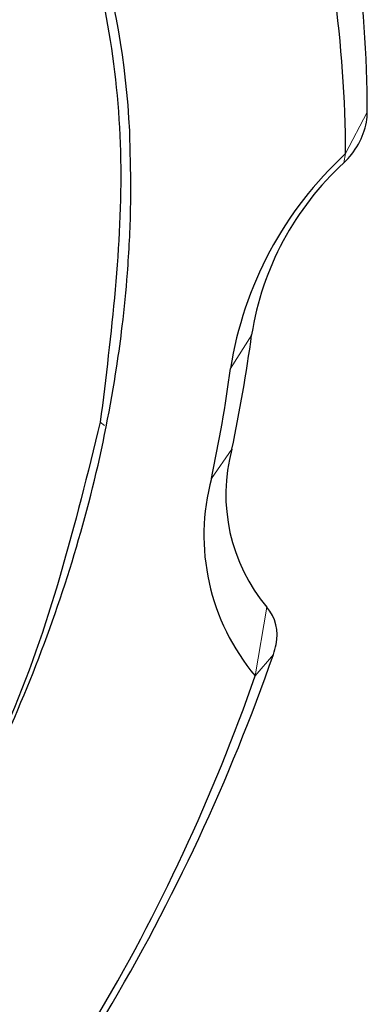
# Model space of a CAD drawing. Header units: millimetres. Extents: x 5 to 418, y 2 to 292.
# Tile 18 of 43: x 147.8 to 150.71, y 26.06 to 34.29. Entities that reach past the tile are written whole.
import ezdxf

# ---------------------------------------------------------------- set-up
doc = ezdxf.new("R2010")
doc.units = ezdxf.units.MM

msp = doc.modelspace()

# ---------------------------------------------------------------- linework, layer by layer
at = {"color": 7, "linetype": 'Continuous', "lineweight": 18}
for p, q in [((150.7111, 33.5161), (150.5296, 33.1695)), ((150.5143, 33.093), (150.5296, 33.1695)), ((149.7436, 31.6559), (149.5662, 31.3732)), ((148.477, 30.9257), (148.5113, 30.896)), ((149.5777, 30.6987), (149.407, 30.4541)), ((149.8707, 29.3778), (149.7731, 28.8029)), ((149.9256, 28.9822), (149.7731, 28.8029))]:
    msp.add_line(p, q, dxfattribs=at)
at = {"color": 7, "linetype": 'Continuous', "lineweight": 25}
for centre, radius, start, end in [((142.0004, 33.0314), 6.7307, 2.80253, 59.86426), ((140.2952, 33.49), 10.4159, 0.1435, 15.80378), ((140.4981, 33.1444), 10.0315, 0.1435, 15.80378), ((150.2457, 33.5137), 0.4654, 350.04031, 0.28818), ((150.0908, 33.5523), 0.6247, 312.68182, 349.01709), ((152.6222, 30.8907), 3.0938, 132.5596, 171.02813), ((152.1883, 31.2699), 2.4751, 132.5596, 171.02813), ((137.2431, 33.3286), 12.6118, 347.96408, 352.37864), ((137.5638, 32.9792), 12.1094, 347.96408, 352.37864), ((150.9885, 30.3186), 1.4611, 164.92225, 220.08639), ((151.1704, 29.979), 1.8263, 164.92225, 220.08639), ((149.5973, 29.1451), 0.3589, 347.3729, 40.40322), ((149.4172, 29.1596), 0.5385, 340.7677, 350.06527), ((134.2595, 34.4547), 16.5945, 329.27193, 340.74461), ((134.6851, 34.0735), 15.9821, 329.27193, 340.74461)]:
    msp.add_arc(centre, radius, start, end, dxfattribs=at)
for points, knots in [([(146.4027, 38.1018), (146.4883, 38.0415), (146.9992, 37.6819), (147.6806, 36.7063), (148.4093, 35.1224), (148.7532, 33.1621), (148.5685, 31.6665), (148.477, 30.9257)], [0, 0, 0, 0, 0.043551, 0.259904, 0.480924, 0.7429, 1, 1, 1, 1]), ([(136.5118, 20.6234), (136.5857, 20.6182), (136.7373, 20.6075), (136.9731, 20.6001), (137.2222, 20.5997), (137.4845, 20.6079), (137.8727, 20.6332), (138.3913, 20.6947), (139.1724, 20.8446), (140.2512, 21.1545), (141.5811, 21.7288), (142.8878, 22.519), (144.0523, 23.4161), (145.0905, 24.4018), (146.2231, 25.7255), (147.1058, 27.0817), (147.7463, 28.3886), (148.1346, 29.3824), (148.431, 30.3857), (148.5867, 31.1681), (148.6675, 31.7648), (148.7106, 32.2074), (148.7395, 32.7544), (148.7289, 33.1464), (148.7231, 33.3604)], [0, 0, 0, 0, 0.0130617, 0.0267873, 0.0411647, 0.0561802, 0.0718319, 0.1073044, 0.1435379, 0.2021734, 0.2861674, 0.3655602, 0.4287333, 0.5001826, 0.5713536, 0.6784303, 0.732454, 0.7855064, 0.8380943, 0.8923504, 0.9104303, 0.9343261, 0.9641498, 1, 1, 1, 1]), ([(148.477, 30.9257), (148.266, 30.0685), (147.8608, 28.4223), (146.8934, 26.8788), (146.4298, 26.1391)], [0, 0, 0, 0, 0.520739, 1, 1, 1, 1])]:
    msp.add_open_spline(points, degree=3, knots=knots, dxfattribs=at)

doc.saveas('drawing.dxf')
